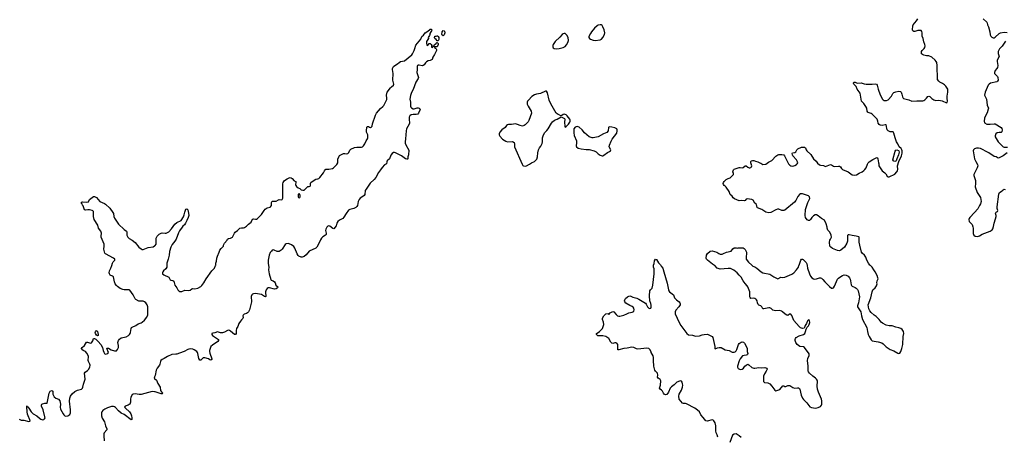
# Model space of a CAD drawing. Header units: inches. Extents: x 2294237 to 2473966, y 835830 to 1006981.
# Tile 23 of 77: x 2347283 to 2367112, y 926560 to 934951. Entities that reach past the tile are written whole.
import ezdxf

# ---------------------------------------------------------------- set-up
doc = ezdxf.new("R2010")
doc.units = ezdxf.units.IN
doc.header["$MEASUREMENT"] = 0
for name, color, linetype in [('C3942', 7, 'Continuous'), ('C3943', 7, 'Continuous'), ('C3952', 7, 'Continuous'), ('C3953', 7, 'Continuous'), ('C3962', 7, 'Continuous'), ('C3963', 7, 'Continuous')]:
    doc.layers.add(name, color=color, linetype=linetype)

msp = doc.modelspace()

# ---------------------------------------------------------------- linework, layer by layer
at = {"layer": 'C3942', "color": 6, "elevation": 200}
for points in [[(2347270, 926904), (2347310, 926882), (2347370, 926884), (2347470, 926856), (2347490, 926862), (2347493, 926870), (2347489, 926890), (2347452, 926972), (2347443, 927003), (2347435, 927050), (2347427, 927153), (2347430, 927171), (2347437, 927157), (2347450, 927154), (2347470, 927128), (2347515, 927050), (2347552, 927012), (2347631, 926971), (2347683, 926923), (2347710, 926905), (2347750, 926893), (2347770, 926896), (2347785, 926910), (2347793, 926930), (2347792, 926950), (2347754, 927094), (2347722, 927170), (2347721, 927190), (2347732, 927208), (2347744, 927216), (2347790, 927226), (2347834, 927226), (2347876, 927430), (2347899, 927470), (2347930, 927485), (2347950, 927471), (2347951, 927410), (2347977, 927357), (2348010, 927330), (2348068, 927308), (2348095, 927275), (2348104, 927210), (2348100, 927150), (2348104, 927110), (2348158, 927010), (2348170, 926992), (2348190, 926974), (2348214, 926966), (2348250, 926970), (2348290, 926999), (2348307, 927033), (2348307, 927093), (2348289, 927270), (2348294, 927326), (2348308, 927370), (2348342, 927418), (2348396, 927464), (2348450, 927489), (2348531, 927509), (2348548, 927530), (2348556, 927550), (2348567, 927613), (2348601, 927710), (2348590, 927830), (2348603, 927850), (2348650, 927885), (2348670, 927907), (2348696, 927950), (2348701, 927990), (2348699, 928010), (2348670, 928070), (2348665, 928090), (2348666, 928170), (2348661, 928190), (2348638, 928238), (2348610, 928270), (2348564, 928290), (2348532, 928310), (2348526, 928330), (2348540, 928350), (2348589, 928391), (2348630, 928457), (2348650, 928454), (2348706, 928434), (2348730, 928442), (2348757, 928483), (2348770, 928530), (2348790, 928532), (2348817, 928517), (2348867, 928470), (2348917, 928410), (2348950, 928350), (2348963, 928290), (2348975, 928255), (2348989, 928229), (2349000, 928220), (2349015, 928215), (2349050, 928225), (2349060, 928230), (2349070, 928250), (2349037, 928330), (2349042, 928338), (2349070, 928334), (2349125, 928305), (2349190, 928281), (2349210, 928279), (2349230, 928285), (2349252, 928310), (2349271, 928350), (2349276, 928390), (2349263, 928450), (2349264, 928470), (2349271, 928490), (2349290, 928518), (2349330, 928544), (2349430, 928566), (2349472, 928590), (2349494, 928610), (2349506, 928630), (2349513, 928650), (2349525, 928730), (2349537, 928750), (2349550, 928760), (2349622, 928790), (2349670, 928828), (2349730, 928848), (2349750, 928860), (2349799, 928901), (2349842, 928958), (2349864, 929010), (2349863, 929150), (2349862, 929170), (2349849, 929210), (2349825, 929250), (2349800, 929270), (2349770, 929281), (2349682, 929282), (2349619, 929319), (2349608, 929330), (2349570, 929413), (2349504, 929504), (2349489, 929509), (2349390, 929513), (2349360, 929520), (2349310, 929540), (2349250, 929577), (2349230, 929596), (2349208, 929630), (2349193, 929670), (2349170, 929772), (2349150, 929788), (2349107, 929807), (2349089, 929830), (2349084, 929850), (2349093, 929890), (2349122, 929950), (2349137, 930000)], [(2350000, 927759), (2349995, 927750), (2349993, 927733), (2350000, 927726)], [(2350000, 927455), (2349950, 927461), (2349730, 927405), (2349690, 927402), (2349610, 927418), (2349570, 927409), (2349550, 927395), (2349524, 927350), (2349516, 927310), (2349513, 927247), (2349499, 927210), (2349490, 927200), (2349471, 927189), (2349406, 927170), (2349397, 927150), (2349412, 927130), (2349492, 927052), (2349521, 927010), (2349535, 926975), (2349542, 926930), (2349540, 926900), (2349530, 926891), (2349390, 926997), (2349330, 927024), (2349270, 927074), (2349210, 927140), (2349190, 927154), (2349170, 927161), (2349130, 927158), (2349050, 927133), (2349000, 927110), (2348959, 927081), (2348939, 927050), (2348933, 927030), (2348930, 927010), (2348934, 926970), (2348946, 926926), (2348992, 926850), (2349011, 926770), (2349038, 926710), (2349035, 926690), (2348987, 926630), (2348979, 926610), (2348975, 926570), (2348986, 926470)]]:
    msp.add_lwpolyline(points, dxfattribs=at)
msp.add_lwpolyline([(2348850, 928585), (2348830, 928600), (2348808, 928632), (2348806, 928650), (2348810, 928665), (2348830, 928692), (2348850, 928672), (2348867, 928610), (2348865, 928590)], close=True, dxfattribs=at)
at = {"layer": 'C3943', "color": 6, "elevation": 200}
msp.add_lwpolyline([(2349137, 930000), (2349151, 930049), (2349164, 930076), (2349197, 930110), (2349196, 930130), (2349170, 930150), (2349013, 930233), (2348996, 930250), (2348980, 930330), (2348986, 930390), (2348985, 930430), (2348926, 930570), (2348923, 930590), (2348931, 930650), (2348927, 930670), (2348915, 930695), (2348872, 930750), (2348854, 930814), (2348783, 930930), (2348770, 930989), (2348767, 931087), (2348759, 931099), (2348746, 931106), (2348690, 931120), (2348657, 931123), (2348610, 931116), (2348590, 931124), (2348561, 931201), (2348550, 931214), (2348540, 931240), (2348530, 931250), (2348530, 931274), (2348550, 931282), (2348630, 931278), (2348670, 931282), (2348688, 931330), (2348770, 931387), (2348790, 931387), (2348830, 931367), (2348899, 931290), (2348990, 931249), (2349010, 931235), (2349097, 931157), (2349160, 931070), (2349170, 931050), (2349179, 930990), (2349190, 930957), (2349270, 930832), (2349385, 930725), (2349435, 930690), (2349439, 930670), (2349439, 930610), (2349460, 930570), (2349485, 930545), (2349550, 930512), (2349610, 930464), (2349684, 930370), (2349730, 930333), (2349750, 930324), (2349770, 930323), (2349870, 930363), (2349970, 930379), (2350000, 930395)], dxfattribs=at)
at = {"layer": 'C3952', "color": 6, "elevation": 200}
for points in [[(2352294, 930000), (2352299, 929970), (2352295, 929910), (2352304, 929830), (2352340, 929720), (2352350, 929707), (2352390, 929689), (2352415, 929670), (2352427, 929650), (2352444, 929604), (2352481, 929570), (2352477, 929550), (2352447, 929533), (2352413, 929527), (2352311, 929549), (2352290, 929548), (2352270, 929539), (2352248, 929512), (2352233, 929470), (2352231, 929449), (2352242, 929390), (2352241, 929379), (2352233, 929367), (2352210, 929377), (2352150, 929417), (2352072, 929432), (2352030, 929436), (2351989, 929431), (2351974, 929426), (2351955, 929410), (2351947, 929373), (2351950, 929270), (2351914, 929110), (2351892, 929070), (2351870, 929047), (2351850, 929035), (2351802, 929018), (2351788, 929010), (2351781, 928999), (2351777, 928990), (2351781, 928950), (2351779, 928930), (2351750, 928909), (2351730, 928882), (2351699, 928830), (2351677, 928770), (2351649, 928730), (2351641, 928690), (2351645, 928630), (2351632, 928608), (2351606, 928610), (2351530, 928676), (2351510, 928690), (2351490, 928695), (2351470, 928691), (2351410, 928660), (2351370, 928646), (2351350, 928643), (2351330, 928646), (2351270, 928666), (2351210, 928647), (2351170, 928640), (2351153, 928630), (2351150, 928610), (2351167, 928590), (2351266, 928526), (2351285, 928510), (2351288, 928490), (2351273, 928470), (2351163, 928397), (2351134, 928366), (2351116, 928330), (2351107, 928290), (2351107, 928267), (2351114, 928234), (2351150, 928118), (2351150, 928106), (2351141, 928099), (2351130, 928094), (2351110, 928102), (2351083, 928123), (2351010, 928144), (2350990, 928143), (2350981, 928139), (2350930, 928094), (2350910, 928097), (2350890, 928129), (2350869, 928230), (2350862, 928250), (2350849, 928269), (2350800, 928300), (2350770, 928312), (2350730, 928320), (2350690, 928317), (2350670, 928310), (2350595, 928265), (2350502, 928238), (2350450, 928217), (2350430, 928212), (2350350, 928210), (2350257, 928170), (2350190, 928125), (2350150, 928109), (2350127, 928090), (2350116, 928070), (2350107, 928010), (2350098, 927990), (2350050, 927930), (2350029, 927891), (2350014, 927786), (2350000, 927759)], [(2350247, 930000), (2350248, 929970), (2350228, 929932), (2350180, 929890), (2350164, 929870), (2350157, 929850), (2350159, 929839), (2350161, 929830), (2350186, 929810), (2350285, 929765), (2350311, 929710), (2350330, 929702), (2350370, 929697), (2350386, 929686), (2350399, 929630), (2350410, 929603), (2350449, 929550), (2350470, 929510), (2350490, 929488), (2350510, 929478), (2350530, 929475), (2350550, 929480), (2350610, 929505), (2350690, 929498), (2350715, 929505), (2350750, 929528), (2350770, 929535), (2350810, 929533), (2350870, 929545), (2350930, 929578), (2350950, 929599), (2350990, 929649), (2351036, 929730), (2351150, 929890), (2351204, 929950), (2351227, 930000)], [(2360000, 928253), (2359979, 928299), (2359950, 928326), (2359910, 928337), (2359730, 928317), (2359702, 928322), (2359648, 928348), (2359610, 928353), (2359514, 928334), (2359450, 928328), (2359350, 928301), (2359330, 928304), (2359326, 928310), (2359332, 928370), (2359327, 928407), (2359310, 928436), (2359290, 928445), (2359270, 928445), (2359230, 928429), (2359210, 928433), (2359190, 928457), (2359147, 928530), (2359090, 928570), (2359030, 928583), (2358927, 928587), (2358910, 928595), (2358896, 928610), (2358902, 928630), (2358910, 928639), (2358961, 928670), (2359021, 928730), (2359044, 928810), (2359037, 928857), (2359019, 928910), (2359019, 928941), (2359050, 928985), (2359090, 929025), (2359131, 929031), (2359150, 929014), (2359176, 929044), (2359230, 929071), (2359250, 929065), (2359294, 929014), (2359325, 928990), (2359350, 928982), (2359370, 928983), (2359450, 929002), (2359508, 929030), (2359550, 929045), (2359619, 929061), (2359633, 929067), (2359650, 929083), (2359658, 929110), (2359650, 929144), (2359640, 929160), (2359617, 929177), (2359570, 929196), (2359490, 929242), (2359470, 929270), (2359465, 929290), (2359470, 929310), (2359486, 929334), (2359523, 929370), (2359550, 929385), (2359570, 929389), (2359590, 929383), (2359630, 929362), (2359710, 929341), (2359750, 929324), (2359883, 929243), (2359900, 929220), (2359926, 929166), (2359950, 929140), (2359970, 929132), (2359990, 929142), (2359999, 929161), (2360000, 929173)], [(2360000, 929202), (2359995, 929235), (2359976, 929290), (2359968, 929388), (2359972, 929488), (2359985, 929510), (2360000, 929522)], [(2350000, 927726), (2350040, 927690), (2350064, 927624), (2350112, 927550), (2350122, 927482), (2350137, 927457), (2350163, 927430), (2350150, 927419), (2350130, 927416), (2350014, 927454), (2350000, 927455)]]:
    msp.add_lwpolyline(points, dxfattribs=at)
at = {"layer": 'C3953', "color": 6, "elevation": 200}
for points in [[(2351227, 930000), (2351231, 930010), (2351234, 930046), (2351249, 930091), (2351255, 930150), (2351266, 930186), (2351303, 930270), (2351314, 930306), (2351338, 930342), (2351370, 930367), (2351389, 930390), (2351389, 930410), (2351405, 930450), (2351464, 930510), (2351470, 930532), (2351490, 930546), (2351530, 930551), (2351558, 930562), (2351567, 930573), (2351606, 930650), (2351621, 930670), (2351670, 930706), (2351715, 930750), (2351750, 930761), (2351790, 930757), (2351810, 930764), (2351850, 930793), (2351890, 930833), (2351945, 930870), (2351970, 930931), (2351990, 930939), (2352031, 930931), (2352050, 930934), (2352070, 930945), (2352156, 931030), (2352206, 931110), (2352226, 931134), (2352246, 931150), (2352270, 931162), (2352325, 931175), (2352337, 931183), (2352352, 931210), (2352357, 931270), (2352370, 931294), (2352390, 931298), (2352450, 931296), (2352496, 931324), (2352510, 931328), (2352554, 931326), (2352570, 931332), (2352580, 931360), (2352585, 931390), (2352582, 931610), (2352585, 931645), (2352592, 931670), (2352619, 931710), (2352670, 931747), (2352710, 931766), (2352730, 931771), (2352750, 931766), (2352770, 931751), (2352808, 931708), (2352842, 931690), (2352846, 931670), (2352836, 931630), (2352841, 931610), (2352859, 931590), (2352890, 931567), (2352925, 931550), (2352950, 931526), (2352983, 931517), (2353010, 931518), (2353056, 931564), (2353089, 931590), (2353110, 931591), (2353130, 931598), (2353137, 931610), (2353142, 931650), (2353149, 931670), (2353190, 931707), (2353244, 931736), (2353290, 931746), (2353310, 931755), (2353328, 931770), (2353401, 931870), (2353420, 931910), (2353436, 931930), (2353450, 931938), (2353510, 931940), (2353583, 931957), (2353606, 931970), (2353639, 932001), (2353670, 932035), (2353690, 932070), (2353690, 932142), (2353715, 932205), (2353725, 932215), (2353748, 932230), (2353807, 932253), (2353830, 932256), (2353870, 932251), (2353890, 932257), (2353910, 932277), (2353935, 932325), (2353950, 932341), (2354023, 932377), (2354070, 932387), (2354130, 932381), (2354170, 932384), (2354190, 932393), (2354207, 932410), (2354234, 932450), (2354263, 932510), (2354288, 932550), (2354294, 932570), (2354291, 932630), (2354270, 932685), (2354266, 932710), (2354275, 932785), (2354290, 932798), (2354310, 932799), (2354330, 932785), (2354350, 932782), (2354370, 932792), (2354382, 932810), (2354390, 932852), (2354446, 933030), (2354470, 933072), (2354550, 933162), (2354599, 933201), (2354617, 933223), (2354674, 933346), (2354680, 933370), (2354667, 933430), (2354682, 933490), (2354750, 933579), (2354770, 933600), (2354810, 933630), (2354821, 933650), (2354801, 933730), (2354802, 933870), (2354789, 933950), (2354791, 933970), (2354810, 934010), (2354835, 934030), (2354890, 934060), (2354923, 934090), (2354950, 934106), (2355030, 934125), (2355177, 934243), (2355196, 934264), (2355210, 934290), (2355224, 934330), (2355244, 934370), (2355263, 934437), (2355359, 934561), (2355385, 934610), (2355418, 934642), (2355450, 934686), (2355503, 934717), (2355509, 934730), (2355535, 934750), (2355550, 934759), (2355570, 934761), (2355581, 934750), (2355576, 934730), (2355561, 934710), (2355545, 934675), (2355545, 934650), (2355538, 934630), (2355512, 934590), (2355514, 934570), (2355479, 934510), (2355478, 934470), (2355484, 934444), (2355490, 934434), (2355510, 934442), (2355530, 934471), (2355550, 934472), (2355570, 934454), (2355582, 934430), (2355574, 934410), (2355578, 934398), (2355590, 934394), (2355602, 934398), (2355607, 934413), (2355622, 934418), (2355638, 934450), (2355668, 934470), (2355676, 934484), (2355690, 934492), (2355710, 934474), (2355711, 934450), (2355690, 934408), (2355653, 934407), (2355638, 934402), (2355634, 934390), (2355657, 934377), (2355670, 934362), (2355675, 934350), (2355674, 934330), (2355637, 934250), (2355601, 934199), (2355588, 934150), (2355552, 934128), (2355510, 934120), (2355478, 934102), (2355456, 934084), (2355430, 934045), (2355410, 934027), (2355390, 934024), (2355330, 934038), (2355310, 934036), (2355294, 934026), (2355289, 934011), (2355287, 933950), (2355278, 933890), (2355309, 933810), (2355312, 933790), (2355309, 933770), (2355264, 933696), (2355210, 933545), (2355175, 933485), (2355156, 933424), (2355143, 933350), (2355152, 933290), (2355153, 933210), (2355160, 933190), (2355173, 933173), (2355210, 933154), (2355230, 933154), (2355290, 933176), (2355310, 933178), (2355331, 933170), (2355347, 933150), (2355342, 933130), (2355313, 933070), (2355299, 933050), (2355270, 933040), (2355210, 933040), (2355167, 933033), (2355143, 933017), (2355129, 932991), (2355125, 932950), (2355133, 932870), (2355127, 932850), (2355071, 932750), (2355065, 932710), (2355056, 932550), (2355043, 932490), (2355045, 932465), (2355057, 932430), (2355117, 932323), (2355115, 932230), (2355102, 932190), (2355097, 932150), (2355090, 932144), (2355077, 932143), (2355050, 932150), (2354970, 932211), (2354850, 932270), (2354830, 932275), (2354810, 932274), (2354782, 932258), (2354757, 932223), (2354730, 932150), (2354686, 932110), (2354678, 932090), (2354670, 932050), (2354630, 932027), (2354583, 931977), (2354550, 931925), (2354506, 931874), (2354454, 931770), (2354420, 931730), (2354344, 931656), (2354259, 931541), (2354243, 931510), (2354233, 931430), (2354221, 931410), (2354193, 931387), (2354143, 931357), (2354117, 931330), (2354101, 931290), (2354087, 931210), (2354075, 931190), (2354051, 931170), (2354012, 931148), (2353934, 931126), (2353908, 931112), (2353855, 931045), (2353810, 930972), (2353791, 930950), (2353725, 930915), (2353691, 930889), (2353669, 930850), (2353659, 930801), (2353610, 930742), (2353590, 930746), (2353530, 930796), (2353510, 930799), (2353490, 930790), (2353470, 930770), (2353449, 930730), (2353445, 930705), (2353453, 930650), (2353452, 930628), (2353440, 930610), (2353390, 930579), (2353359, 930550), (2353342, 930518), (2353310, 930442), (2353269, 930371), (2353249, 930351), (2353110, 930288), (2353050, 930217), (2353015, 930185), (2352970, 930169), (2352950, 930171), (2352908, 930190), (2352890, 930205), (2352870, 930235), (2352823, 930350), (2352803, 930383), (2352757, 930417), (2352710, 930438), (2352690, 930442), (2352650, 930436), (2352630, 930425), (2352572, 930328), (2352550, 930306), (2352510, 930282), (2352470, 930282), (2352410, 930312), (2352390, 930315), (2352370, 930308), (2352352, 930290), (2352330, 930261), (2352304, 930210), (2352284, 930110), (2352286, 930050), (2352294, 930000)], [(2350000, 930395), (2350010, 930400), (2350030, 930429), (2350034, 930446), (2350035, 930550), (2350050, 930590), (2350090, 930629), (2350130, 930655), (2350150, 930660), (2350210, 930652), (2350230, 930655), (2350258, 930662), (2350284, 930676), (2350342, 930738), (2350410, 930834), (2350450, 930865), (2350534, 930906), (2350579, 930981), (2350598, 931022), (2350610, 931078), (2350630, 931132), (2350650, 931142), (2350670, 931122), (2350686, 931054), (2350688, 931010), (2350675, 930970), (2350650, 930905), (2350620, 930850), (2350599, 930821), (2350570, 930792), (2350558, 930770), (2350501, 930699), (2350481, 930659), (2350433, 930530), (2350410, 930491), (2350356, 930424), (2350327, 930373), (2350297, 930283), (2350292, 930210), (2350275, 930130), (2350246, 930050), (2350247, 930000)]]:
    msp.add_lwpolyline(points, dxfattribs=at)
at = {"layer": 'C3953', "color": 6}
for points, elevation in [([(2355810, 934629), (2355790, 934638), (2355782, 934650), (2355789, 934710), (2355810, 934731), (2355830, 934725), (2355837, 934717), (2355843, 934690), (2355830, 934644)], 200), ([(2358970, 934849), (2358930, 934838), (2358910, 934827), (2358859, 934781), (2358801, 934710), (2358775, 934670), (2358747, 934610), (2358745, 934590), (2358758, 934570), (2358776, 934556), (2358830, 934539), (2358870, 934535), (2358970, 934546), (2358999, 934561), (2359027, 934593), (2359061, 934650), (2359067, 934690), (2359055, 934750), (2359030, 934810), (2359010, 934836), (2358990, 934846)], 300), ([(2355690, 934528), (2355670, 934555), (2355646, 934570), (2355638, 934590), (2355643, 934617), (2355650, 934622), (2355670, 934618), (2355690, 934626), (2355704, 934624), (2355710, 934614), (2355721, 934590), (2355723, 934570), (2355721, 934550), (2355710, 934528)], 200), ([(2358250, 934675), (2358230, 934666), (2358211, 934650), (2358162, 934598), (2358070, 934514), (2358027, 934450), (2358022, 934430), (2358022, 934402), (2358027, 934387), (2358048, 934370), (2358084, 934364), (2358150, 934369), (2358227, 934393), (2358266, 934414), (2358297, 934443), (2358323, 934490), (2358332, 934530), (2358326, 934590), (2358302, 934642), (2358270, 934674)], 300), ([(2357870, 933515), (2357772, 933468), (2357690, 933453), (2357650, 933439), (2357598, 933402), (2357527, 933333), (2357512, 933310), (2357504, 933290), (2357504, 933250), (2357522, 933210), (2357585, 933110), (2357589, 933070), (2357538, 932922), (2357523, 932897), (2357465, 932835), (2357443, 932817), (2357410, 932810), (2357359, 932819), (2357310, 932841), (2357270, 932852), (2357190, 932842), (2357130, 932841), (2357110, 932836), (2357090, 932821), (2357060, 932780), (2356990, 932732), (2356954, 932686), (2356939, 932650), (2356938, 932630), (2356950, 932605), (2357006, 932546), (2357070, 932505), (2357110, 932494), (2357210, 932499), (2357238, 932478), (2357250, 932450), (2357250, 932390), (2357400, 932040), (2357417, 932017), (2357430, 932007), (2357470, 932004), (2357490, 932008), (2357550, 932039), (2357591, 932069), (2357650, 932096), (2357678, 932122), (2357695, 932145), (2357714, 932190), (2357718, 932270), (2357731, 932330), (2357750, 932370), (2357776, 932404), (2357803, 932457), (2357811, 932490), (2357813, 932570), (2357829, 932631), (2357858, 932682), (2357901, 932719), (2357928, 932750), (2357992, 932868), (2358010, 932891), (2358054, 932926), (2358110, 932950), (2358190, 932994), (2358258, 932958), (2358262, 932950), (2358257, 932890), (2358259, 932810), (2358270, 932786), (2358290, 932801), (2358336, 932850), (2358364, 932890), (2358372, 932910), (2358369, 932930), (2358359, 932950), (2358310, 933018), (2358290, 933035), (2358250, 933049), (2358230, 933042), (2358200, 933020), (2358170, 933018), (2358158, 933030), (2358130, 933043), (2358090, 933070), (2357977, 933257), (2357947, 933330), (2357910, 933477), (2357890, 933514)], 300), ([(2358510, 932798), (2358470, 932789), (2358445, 932750), (2358442, 932730), (2358442, 932670), (2358450, 932618), (2358495, 932510), (2358496, 932470), (2358489, 932410), (2358498, 932390), (2358530, 932366), (2358590, 932347), (2358690, 932334), (2358754, 932334), (2358850, 932313), (2358890, 932290), (2358930, 932248), (2358970, 932222), (2359010, 932208), (2359030, 932212), (2359050, 932223), (2359123, 932277), (2359164, 932296), (2359184, 932310), (2359185, 932330), (2359157, 932390), (2359158, 932422), (2359194, 932506), (2359216, 932544), (2359310, 932666), (2359318, 932710), (2359316, 932730), (2359307, 932750), (2359270, 932775), (2359211, 932789), (2359165, 932795), (2359150, 932788), (2359143, 932777), (2359131, 932710), (2359110, 932682), (2359038, 932650), (2358930, 932589), (2358831, 932569), (2358810, 932569), (2358750, 932594), (2358702, 932630), (2358655, 932675), (2358612, 932730), (2358550, 932785), (2358530, 932796)], 300), ([(2352910, 931448), (2352892, 931430), (2352888, 931412), (2352890, 931382), (2352898, 931370), (2352910, 931363), (2352922, 931370), (2352930, 931382), (2352933, 931410), (2352928, 931430)], 200)]:
    msp.add_lwpolyline(points, close=True, dxfattribs=dict(at, elevation=elevation))
at = {"layer": 'C3962', "color": 6, "elevation": 200}
for points in [[(2360000, 929522), (2360010, 929530), (2360017, 929543), (2360036, 929604), (2360060, 929830), (2360061, 929930), (2360049, 929970), (2360047, 930000)], [(2360196, 930000), (2360201, 929990), (2360233, 929950), (2360252, 929870), (2360325, 929645), (2360349, 929510), (2360356, 929490), (2360371, 929470), (2360448, 929410), (2360473, 929350), (2360488, 929330), (2360510, 929308), (2360563, 929270), (2360576, 929250), (2360583, 929230), (2360582, 929210), (2360558, 929170), (2360498, 929102), (2360484, 929070), (2360484, 929024), (2360565, 928850), (2360598, 928790), (2360715, 928630), (2360750, 928606), (2360830, 928596), (2360890, 928578), (2360973, 928587), (2361030, 928605), (2361070, 928612), (2361130, 928616), (2361150, 928610), (2361227, 928570), (2361240, 928550), (2361272, 928430), (2361282, 928370), (2361284, 928330), (2361290, 928323), (2361337, 928343), (2361370, 928350), (2361391, 928350), (2361410, 928346), (2361490, 928304), (2361570, 928288), (2361630, 928256), (2361650, 928252), (2361670, 928255), (2361690, 928264), (2361710, 928284), (2361723, 928310), (2361760, 928410), (2361772, 928430), (2361810, 928459), (2361830, 928464), (2361858, 928458), (2361878, 928438), (2361925, 928350), (2361931, 928329), (2361931, 928271), (2361945, 928230), (2361938, 928210), (2361930, 928202), (2361910, 928194), (2361870, 928189), (2361842, 928178), (2361790, 928121), (2361770, 928080), (2361739, 927970), (2361737, 927950), (2361750, 927923), (2361790, 927909), (2361830, 927912), (2361858, 927930), (2361887, 927973), (2361910, 927995), (2361930, 928008), (2361950, 928010), (2361970, 928002), (2362029, 927949), (2362070, 927935), (2362090, 927933), (2362170, 927946), (2362230, 927942), (2362290, 927946), (2362310, 927942), (2362327, 927930), (2362334, 927910), (2362317, 927870), (2362282, 927818), (2362263, 927770), (2362259, 927710), (2362265, 927665), (2362273, 927653), (2362285, 927645), (2362350, 927635), (2362390, 927618), (2362433, 927573), (2362490, 927488), (2362510, 927479), (2362590, 927502), (2362650, 927580), (2362670, 927576), (2362690, 927565), (2362710, 927562), (2362750, 927581), (2362770, 927585), (2362790, 927582), (2362850, 927544), (2362886, 927530), (2362950, 927538), (2362970, 927535), (2362985, 927525), (2362992, 927512), (2363020, 927390), (2363047, 927327), (2363070, 927299), (2363097, 927277), (2363135, 927235), (2363197, 927157), (2363230, 927140), (2363270, 927132), (2363310, 927130), (2363360, 927140), (2363410, 927163), (2363430, 927185), (2363436, 927204), (2363440, 927230), (2363437, 927277), (2363431, 927310), (2363367, 927447), (2363348, 927508), (2363344, 927570), (2363347, 927670), (2363341, 927690), (2363331, 927710), (2363312, 927730), (2363257, 927770), (2363191, 927831), (2363170, 927861), (2363162, 927882), (2363159, 927970), (2363147, 928090), (2363156, 928130), (2363182, 928190), (2363180, 928220), (2363087, 928347), (2363070, 928360), (2362992, 928372), (2362939, 928410), (2362915, 928450), (2362902, 928490), (2362900, 928510), (2362904, 928530), (2362923, 928550), (2362978, 928582), (2363070, 928609), (2363092, 928628), (2363110, 928670), (2363119, 928721), (2363126, 928734), (2363142, 928758), (2363170, 928785), (2363184, 928810), (2363192, 928852), (2363190, 928895), (2363170, 928909), (2363150, 928889), (2363126, 928834), (2363101, 928790), (2363088, 928752), (2363079, 928741), (2363050, 928732), (2363030, 928736), (2363010, 928745), (2362979, 928770), (2362930, 928833), (2362873, 928893), (2362830, 928995), (2362810, 929018), (2362783, 929017), (2362750, 928995), (2362730, 928999), (2362700, 929020), (2362645, 929070), (2362623, 929083), (2362590, 929091), (2362510, 929090), (2362474, 929094), (2362450, 929102), (2362414, 929134), (2362390, 929148), (2362370, 929150), (2362270, 929127), (2362249, 929129), (2362240, 929140), (2362229, 929169), (2362210, 929189), (2362170, 929202), (2362155, 929215), (2362141, 929250), (2362134, 929290), (2362124, 929310), (2362110, 929324), (2362090, 929339), (2362070, 929345), (2362010, 929339), (2361993, 929353), (2361987, 929370), (2361990, 929430), (2361985, 929470), (2361947, 929570), (2361935, 929590), (2361890, 929638), (2361851, 929691), (2361810, 929767), (2361770, 929806), (2361730, 929856), (2361664, 929904), (2361597, 929937), (2361550, 929942), (2361390, 929927), (2361350, 929937), (2361330, 929949), (2361279, 929999), (2361278, 930000)], [(2362037, 930000), (2362050, 929990), (2362090, 929973), (2362126, 929950), (2362213, 929873), (2362250, 929856), (2362390, 929825), (2362470, 929774), (2362538, 929738), (2362550, 929735), (2362610, 929764), (2362650, 929758), (2362690, 929768), (2362830, 929827), (2362872, 929850), (2362926, 929910), (2362964, 929970), (2362977, 930000)], [(2363139, 930000), (2363149, 929950), (2363189, 929830), (2363210, 929784), (2363235, 929750), (2363267, 929730), (2363290, 929726), (2363330, 929730), (2363392, 929752), (2363410, 929754), (2363430, 929745), (2363458, 929718), (2363495, 929670), (2363590, 929575), (2363630, 929546), (2363650, 929542), (2363670, 929551), (2363690, 929581), (2363750, 929726), (2363770, 929747), (2363818, 929782), (2363850, 929800), (2363890, 929813), (2363927, 929807), (2363967, 929787), (2363994, 929754), (2364007, 929727), (2364017, 929690), (2364027, 929610), (2364036, 929596), (2364050, 929583), (2364110, 929560), (2364130, 929546), (2364157, 929517), (2364170, 929490), (2364198, 929370), (2364173, 929247), (2364153, 929190), (2364154, 929170), (2364222, 929070), (2364235, 928990), (2364256, 928910), (2364343, 928750), (2364356, 928670), (2364373, 928610), (2364390, 928570), (2364430, 928506), (2364450, 928486), (2364490, 928475), (2364570, 928466), (2364642, 928442), (2364670, 928425), (2364730, 928361), (2364810, 928310), (2364890, 928279), (2364970, 928235), (2364990, 928231), (2365010, 928238), (2365030, 928271), (2365050, 928326), (2365067, 928407), (2365077, 928570), (2365086, 928630), (2365082, 928670), (2365070, 928690), (2365054, 928710), (2365030, 928730), (2364990, 928746), (2364930, 928759), (2364850, 928785), (2364790, 928785), (2364730, 928797), (2364657, 928837), (2364630, 928859), (2364590, 928913), (2364534, 928970), (2364490, 928997), (2364430, 929053), (2364406, 929086), (2364386, 929130), (2364374, 929170), (2364373, 929210), (2364423, 929350), (2364448, 929470), (2364467, 929513), (2364510, 929553), (2364536, 929590), (2364549, 929630), (2364546, 929650), (2364549, 929690), (2364569, 929730), (2364567, 929750), (2364550, 929798), (2364510, 929875), (2364484, 929910), (2364449, 929969), (2364415, 930000)], [(2360000, 929173), (2360002, 929190), (2360000, 929202)], [(2361343, 926543), (2361332, 926590), (2361311, 926631), (2361305, 926670), (2361305, 926770), (2361290, 926830), (2361265, 926870), (2361250, 926882), (2361230, 926890), (2361130, 926865), (2361100, 926870), (2361050, 926941), (2361001, 926990), (2360970, 927050), (2360934, 927090), (2360882, 927130), (2360710, 927211), (2360690, 927220), (2360650, 927223), (2360633, 927230), (2360567, 927310), (2360558, 927370), (2360567, 927410), (2360611, 927489), (2360633, 927553), (2360635, 927590), (2360630, 927618), (2360622, 927650), (2360610, 927670), (2360590, 927676), (2360570, 927674), (2360516, 927650), (2360465, 927595), (2360410, 927560), (2360380, 927530), (2360346, 927450), (2360315, 927405), (2360290, 927397), (2360263, 927410), (2360248, 927428), (2360229, 927469), (2360210, 927490), (2360181, 927510), (2360170, 927529), (2360191, 927590), (2360197, 927677), (2360183, 927703), (2360139, 927730), (2360126, 927750), (2360132, 927792), (2360129, 927830), (2360090, 927869), (2360076, 927890), (2360055, 927975), (2360044, 928084), (2360047, 928150), (2360042, 928182), (2360001, 928250), (2360000, 928253)], [(2361810, 926536), (2361770, 926573), (2361710, 926609), (2361670, 926605), (2361637, 926583), (2361585, 926435)]]:
    msp.add_lwpolyline(points, dxfattribs=at)
at = {"layer": 'C3963', "color": 6, "elevation": 200}
for points in [[(2364415, 930000), (2364404, 930010), (2364374, 930050), (2364344, 930110), (2364326, 930170), (2364293, 930210), (2364248, 930248), (2364235, 930270), (2364199, 930410), (2364189, 930471), (2364188, 930568), (2364179, 930579), (2364130, 930594), (2364050, 930603), (2363990, 930617), (2363970, 930615), (2363957, 930603), (2363951, 930569), (2363951, 930490), (2363939, 930450), (2363896, 930370), (2363822, 930310), (2363790, 930298), (2363750, 930301), (2363650, 930343), (2363616, 930370), (2363601, 930390), (2363589, 930471), (2363599, 930510), (2363613, 930530), (2363629, 930570), (2363626, 930610), (2363596, 930670), (2363556, 930710), (2363544, 930750), (2363544, 930770), (2363522, 930842), (2363490, 930914), (2363429, 930950), (2363364, 931004), (2363330, 931023), (2363300, 931020), (2363270, 931001), (2363236, 930964), (2363210, 930924), (2363190, 930910), (2363170, 930910), (2363141, 930921), (2363110, 930969), (2363100, 931010), (2363109, 931130), (2363154, 931270), (2363193, 931350), (2363190, 931381), (2363170, 931402), (2363050, 931447), (2363010, 931443), (2362987, 931430), (2362951, 931390), (2362910, 931310), (2362884, 931276), (2362690, 931118), (2362670, 931110), (2362632, 931108), (2362570, 931134), (2362543, 931137), (2362510, 931125), (2362410, 931065), (2362370, 931060), (2362310, 931074), (2362230, 931126), (2362143, 931163), (2362135, 931170), (2362118, 931230), (2362090, 931258), (2362055, 931315), (2362030, 931329), (2361930, 931342), (2361910, 931335), (2361892, 931310), (2361875, 931305), (2361813, 931313), (2361770, 931303), (2361680, 931340), (2361650, 931362), (2361630, 931395), (2361590, 931428), (2361570, 931488), (2361510, 931578), (2361490, 931598), (2361469, 931610), (2361455, 931630), (2361449, 931650), (2361455, 931670), (2361469, 931690), (2361509, 931730), (2361549, 931751), (2361590, 931765), (2361655, 931830), (2361655, 931855), (2361642, 931890), (2361655, 931925), (2361670, 931942), (2361770, 931974), (2361795, 931975), (2361830, 931965), (2361850, 931972), (2361890, 932011), (2361910, 932005), (2361950, 931978), (2361974, 931970), (2361990, 931967), (2362010, 931972), (2362022, 931990), (2362024, 932010), (2362005, 932065), (2362004, 932090), (2362013, 932107), (2362042, 932118), (2362070, 932117), (2362103, 932103), (2362151, 932091), (2362190, 932065), (2362210, 932062), (2362230, 932045), (2362250, 932038), (2362310, 932041), (2362360, 932080), (2362430, 932117), (2362510, 932200), (2362550, 932230), (2362570, 932238), (2362630, 932238), (2362669, 932229), (2362685, 932210), (2362710, 932155), (2362735, 932115), (2362763, 932050), (2362790, 932020), (2362810, 932011), (2362850, 932002), (2362890, 932013), (2362930, 932037), (2362943, 932050), (2362952, 932070), (2362949, 932090), (2362929, 932130), (2362855, 932210), (2362843, 932230), (2362841, 932259), (2362849, 932271), (2362890, 932277), (2362910, 932287), (2362933, 932330), (2362954, 932350), (2363030, 932381), (2363057, 932383), (2363090, 932382), (2363107, 932370), (2363119, 932330), (2363133, 932310), (2363214, 932234), (2363270, 932150), (2363320, 932100), (2363350, 932060), (2363390, 932027), (2363410, 932018), (2363470, 932012), (2363510, 931995), (2363610, 932033), (2363630, 932031), (2363670, 931998), (2363690, 931993), (2363770, 932003), (2363790, 931999), (2363810, 931985), (2363832, 931952), (2363850, 931936), (2363965, 931885), (2364050, 931825), (2364090, 931818), (2364136, 931824), (2364190, 931860), (2364250, 931890), (2364286, 931914), (2364306, 931934), (2364331, 931969), (2364357, 932043), (2364372, 932068), (2364392, 932088), (2364463, 932137), (2364530, 932171), (2364550, 932176), (2364558, 932170), (2364567, 932147), (2364579, 932070), (2364587, 932050), (2364588, 932010), (2364595, 931990), (2364650, 931910), (2364708, 931868), (2364723, 931850), (2364750, 931798), (2364770, 931786), (2364790, 931785), (2364910, 931843), (2364950, 931887), (2364961, 931910), (2364966, 931934), (2364963, 932010), (2364987, 932093), (2365040, 932210), (2365055, 932265), (2365055, 932310), (2365049, 932330), (2365034, 932354), (2364996, 932390), (2364968, 932450), (2364943, 932490), (2364916, 932570), (2364890, 932669), (2364882, 932682), (2364871, 932691), (2364855, 932695), (2364810, 932694), (2364770, 932714), (2364755, 932730), (2364746, 932750), (2364741, 932810), (2364730, 932832), (2364710, 932836), (2364650, 932823), (2364610, 932830), (2364590, 932839), (2364572, 932870), (2364564, 932910), (2364550, 932945), (2364533, 932970), (2364488, 933008), (2364450, 933050), (2364430, 933062), (2364370, 933082), (2364362, 933090), (2364353, 933110), (2364342, 933170), (2364326, 933206), (2364283, 933263), (2364238, 933310), (2364212, 933472), (2364150, 933549), (2364128, 933608), (2364083, 933650), (2364077, 933670), (2364084, 933690), (2364090, 933694), (2364110, 933694), (2364150, 933676), (2364230, 933677), (2364290, 933658), (2364330, 933652), (2364450, 933650), (2364510, 933658), (2364535, 933655), (2364552, 933632), (2364570, 933550), (2364610, 933436), (2364658, 933350), (2364670, 933334), (2364690, 933322), (2364739, 933321), (2364770, 933335), (2364840, 933410), (2364870, 933463), (2364890, 933485), (2364930, 933500), (2364990, 933510), (2365023, 933503), (2365035, 933490), (2365050, 933451), (2365059, 933399), (2365073, 933373), (2365084, 933364), (2365190, 933335), (2365250, 933313), (2365350, 933320), (2365470, 933317), (2365490, 933324), (2365510, 933338), (2365545, 933370), (2365570, 933401), (2365590, 933413), (2365610, 933405), (2365650, 933366), (2365690, 933337), (2365710, 933329), (2365730, 933327), (2365790, 933333), (2365859, 933319), (2365950, 933278), (2365959, 933281), (2365965, 933310), (2365960, 933370), (2365961, 933410), (2365977, 933490), (2365971, 933550), (2365935, 933610), (2365910, 933636), (2365870, 933665), (2365810, 933694), (2365790, 933710), (2365766, 933746), (2365760, 934030), (2365750, 934089), (2365741, 934110), (2365719, 934139), (2365650, 934197), (2365590, 934221), (2365544, 934224), (2365494, 934234), (2365462, 934250), (2365446, 934266), (2365441, 934290), (2365446, 934310), (2365459, 934330), (2365501, 934370), (2365512, 934390), (2365518, 934422), (2365512, 934450), (2365488, 934508), (2365476, 934570), (2365457, 934617), (2365458, 934690), (2365453, 934713), (2365434, 934734), (2365416, 934736), (2365369, 934731), (2365310, 934714), (2365290, 934715), (2365270, 934729), (2365262, 934750), (2365272, 934830), (2365278, 934850), (2365346, 934930), (2365371, 934970)], [(2366686, 934966), (2366759, 934899), (2366767, 934887), (2366774, 934850), (2366791, 934810), (2366820, 934710), (2366827, 934647), (2366840, 934620), (2366860, 934600), (2366885, 934585), (2366910, 934588), (2366930, 934597), (2367010, 934670), (2367036, 934684), (2367110, 934699), (2367170, 934691)], [(2367138, 934522), (2367070, 934420), (2367015, 934365), (2366990, 934310), (2366990, 934272), (2367004, 934230), (2367006, 934210), (2366972, 934150), (2366966, 934130), (2366965, 934110), (2366978, 934030), (2366974, 933990), (2366964, 933970), (2366930, 933930), (2366913, 933890), (2366917, 933870), (2366977, 933810), (2366983, 933790), (2366985, 933730), (2366974, 933710), (2366958, 933702), (2366831, 933670), (2366805, 933655), (2366784, 933630), (2366727, 933490), (2366716, 933430), (2366750, 933350), (2366763, 933290), (2366768, 933230), (2366790, 933170), (2366789, 933150), (2366766, 933074), (2366730, 933017), (2366710, 932970), (2366704, 932910), (2366714, 932874), (2366758, 932850), (2366785, 932845), (2366830, 932844), (2366910, 932856), (2366930, 932852), (2367050, 932783), (2367062, 932762), (2367069, 932730), (2367059, 932690), (2367050, 932681), (2367010, 932681), (2366965, 932670), (2366944, 932650), (2366933, 932630), (2366925, 932610), (2366925, 932590), (2366988, 932490), (2367070, 932409), (2367090, 932393), (2367110, 932385), (2367173, 932387)], [(2367170, 932269), (2367090, 932209), (2367010, 932166), (2366990, 932163), (2366946, 932186), (2366910, 932199), (2366800, 932270), (2366730, 932300), (2366684, 932330), (2366630, 932354), (2366590, 932364), (2366550, 932365), (2366511, 932350), (2366492, 932328), (2366486, 932310), (2366489, 932271), (2366509, 932150), (2366535, 932095), (2366573, 932033), (2366577, 932010), (2366567, 931970), (2366501, 931830), (2366501, 931810), (2366534, 931710), (2366534, 931650), (2366526, 931586), (2366563, 931470), (2366630, 931370), (2366643, 931290), (2366635, 931245), (2366610, 931210), (2366576, 931144), (2366513, 931067), (2366415, 930970), (2366401, 930950), (2366398, 930930), (2366406, 930890), (2366463, 930823), (2366481, 930781), (2366487, 930750), (2366483, 930690), (2366486, 930646), (2366499, 930610), (2366525, 930590), (2366570, 930584), (2366610, 930599), (2366668, 930632), (2366830, 930693), (2366864, 930716), (2366882, 930738), (2366897, 930783), (2366905, 930855), (2366937, 930943), (2366949, 930990), (2366949, 931010), (2366937, 931050), (2366947, 931073), (2366974, 931090), (2366979, 931110), (2366975, 931130), (2366965, 931150), (2366965, 931185), (2367004, 931436), (2367014, 931470), (2367070, 931503), (2367090, 931523), (2367110, 931535), (2367130, 931531)], [(2361278, 930000), (2361233, 930030), (2361135, 930110), (2361115, 930130), (2361109, 930150), (2361115, 930210), (2361135, 930245), (2361190, 930291), (2361230, 930295), (2361322, 930270), (2361362, 930242), (2361390, 930231), (2361430, 930231), (2361460, 930240), (2361514, 930266), (2361608, 930290), (2361642, 930338), (2361670, 930356), (2361710, 930356), (2361730, 930351), (2361750, 930355), (2361850, 930355), (2361870, 930346), (2361890, 930326), (2361920, 930270), (2361923, 930250), (2361910, 930170), (2361916, 930130), (2361960, 930070), (2362024, 930010), (2362037, 930000)], [(2360047, 930000), (2360047, 930010), (2360058, 930042), (2360065, 930095), (2360090, 930125), (2360110, 930118), (2360151, 930051), (2360190, 930011), (2360196, 930000)], [(2362977, 930000), (2362982, 930010), (2363012, 930108), (2363030, 930131), (2363050, 930131), (2363063, 930123), (2363119, 930059), (2363132, 930032), (2363139, 930000)]]:
    msp.add_lwpolyline(points, dxfattribs=at)
msp.add_lwpolyline([(2364910, 932097), (2364890, 932101), (2364877, 932110), (2364868, 932130), (2364917, 932303), (2364930, 932324), (2364950, 932332), (2364979, 932319), (2364989, 932309), (2364995, 932285), (2364983, 932230), (2364948, 932152), (2364937, 932110), (2364930, 932103)], close=True, dxfattribs=at)

doc.saveas('drawing.dxf')
